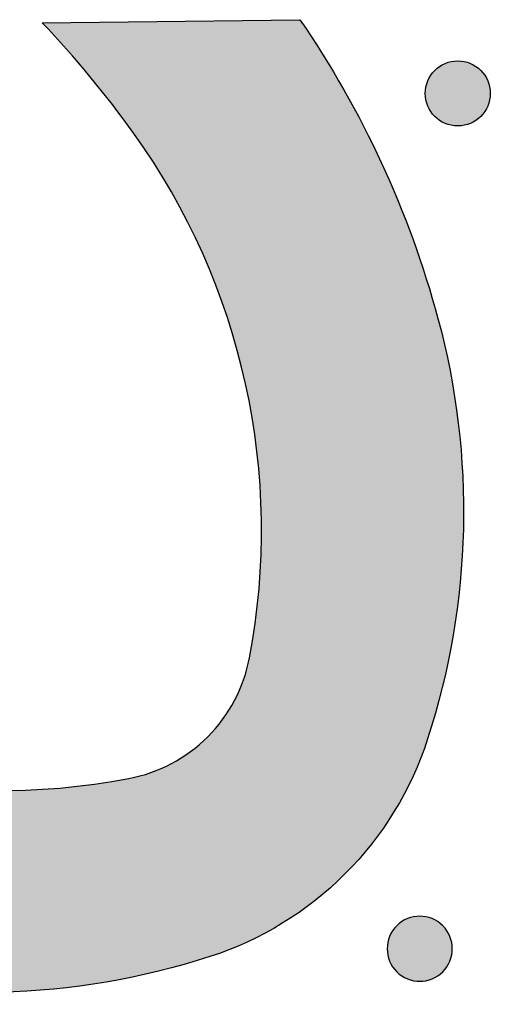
# Model space of a CAD drawing. Header units: millimetres. Extents: x -3873 to -97, y 912 to 4165.
# Tile 208 of 256: x -3523 to -3497, y 1628 to 1681. Entities that reach past the tile are written whole.
import ezdxf

# ---------------------------------------------------------------- set-up
doc = ezdxf.new("R2010")
doc.units = ezdxf.units.MM
doc.layers.add('pattern', color=7, linetype='Continuous', true_color=0x000000)

msp = doc.modelspace()

# ---------------------------------------------------------------- hatches: boundary and pattern name
at = {"layer": 'pattern'}
for points in [[(-3521.623, 1681.196), (-3507.579, 1681.364), (-3506.954, 1680.432), (-3506.347, 1679.485), (-3505.76, 1678.525), (-3505.193, 1677.552), (-3504.645, 1676.566), (-3504.119, 1675.568), (-3503.613, 1674.558), (-3503.128, 1673.538), (-3502.666, 1672.508), (-3502.225, 1671.469), (-3501.806, 1670.421), (-3501.41, 1669.365), (-3501.037, 1668.302), (-3500.686, 1667.232), (-3500.359, 1666.157), (-3500.054, 1665.077), (-3499.873, 1664.382), (-3499.704, 1663.683), (-3499.547, 1662.98), (-3499.403, 1662.272), (-3499.27, 1661.561), (-3499.151, 1660.846), (-3499.044, 1660.127), (-3498.95, 1659.406), (-3498.869, 1658.682), (-3498.801, 1657.956), (-3498.746, 1657.229), (-3498.704, 1656.499), (-3498.676, 1655.769), (-3498.661, 1655.038), (-3498.659, 1654.306), (-3498.67, 1653.575), (-3498.695, 1652.844), (-3498.732, 1652.113), (-3498.784, 1651.384), (-3498.848, 1650.656), (-3498.925, 1649.929), (-3499.016, 1649.205), (-3499.12, 1648.484), (-3499.236, 1647.765), (-3499.365, 1647.049), (-3499.507, 1646.337), (-3499.662, 1645.628), (-3499.829, 1644.924), (-3500.008, 1644.224), (-3500.199, 1643.529), (-3500.402, 1642.84), (-3500.617, 1642.155), (-3500.791, 1641.644), (-3500.981, 1641.136), (-3501.186, 1640.633), (-3501.406, 1640.135), (-3501.641, 1639.642), (-3501.891, 1639.157), (-3502.155, 1638.678), (-3502.434, 1638.208), (-3502.727, 1637.746), (-3503.032, 1637.292), (-3503.351, 1636.849), (-3503.683, 1636.416), (-3504.026, 1635.993), (-3504.381, 1635.582), (-3504.747, 1635.182), (-3505.124, 1634.795), (-3505.511, 1634.418), (-3505.911, 1634.052), (-3506.322, 1633.697), (-3506.745, 1633.354), (-3507.178, 1633.022), (-3507.621, 1632.703), (-3508.074, 1632.398), (-3508.537, 1632.105), (-3509.007, 1631.827), (-3509.486, 1631.562), (-3509.971, 1631.312), (-3510.464, 1631.077), (-3510.962, 1630.857), (-3511.465, 1630.652), (-3511.973, 1630.463), (-3512.484, 1630.289), (-3513.169, 1630.074), (-3513.858, 1629.87), (-3514.553, 1629.679), (-3515.253, 1629.5), (-3515.957, 1629.333), (-3516.666, 1629.178), (-3517.378, 1629.036), (-3518.094, 1628.907), (-3518.812, 1628.791), (-3519.534, 1628.687), (-3520.258, 1628.596), (-3520.985, 1628.519), (-3521.713, 1628.455), (-3522.442, 1628.404), (-3523.173, 1628.366), (-3523.904, 1628.341), (-3524.635, 1628.33), (-3525.367, 1628.332), (-3526.098, 1628.347), (-3526.828, 1628.375), (-3527.558, 1628.417), (-3528.285, 1628.472), (-3529.011, 1628.54), (-3529.735, 1628.621), (-3530.456, 1628.715), (-3531.175, 1628.822), (-3531.89, 1628.941), (-3532.601, 1629.074), (-3533.309, 1629.218), (-3534.012, 1629.375), (-3534.711, 1629.544), (-3535.406, 1629.726), (-3536.486, 1630.03), (-3537.561, 1630.357), (-3538.631, 1630.708), (-3539.694, 1631.081), (-3540.75, 1631.477), (-3541.798, 1631.896), (-3542.837, 1632.337), (-3543.867, 1632.799), (-3544.887, 1633.284), (-3545.897, 1633.79), (-3546.895, 1634.316), (-3547.881, 1634.864), (-3548.854, 1635.431), (-3549.814, 1636.018), (-3550.761, 1636.625), (-3551.693, 1637.25), (-3551.525, 1651.294), (-3550.083, 1649.97), (-3548.596, 1648.695), (-3547.066, 1647.473), (-3545.496, 1646.305), (-3544.744, 1645.779), (-3543.975, 1645.27), (-3543.191, 1644.778), (-3542.392, 1644.304), (-3541.577, 1643.848), (-3540.749, 1643.411), (-3539.906, 1642.994), (-3539.052, 1642.597), (-3538.185, 1642.221), (-3537.306, 1641.867), (-3536.418, 1641.534), (-3535.519, 1641.224), (-3534.612, 1640.936), (-3533.697, 1640.672), (-3532.774, 1640.431), (-3531.846, 1640.214), (-3530.912, 1640.02), (-3529.974, 1639.851), (-3529.032, 1639.706), (-3528.088, 1639.585), (-3527.143, 1639.488), (-3526.196, 1639.416), (-3525.25, 1639.368), (-3524.306, 1639.345), (-3523.363, 1639.345), (-3522.424, 1639.369), (-3521.489, 1639.417), (-3520.558, 1639.488), (-3519.633, 1639.582), (-3518.715, 1639.698), (-3517.803, 1639.837), (-3516.9, 1639.998), (-3516.751, 1640.027), (-3516.602, 1640.06), (-3516.453, 1640.096), (-3516.305, 1640.134), (-3516.157, 1640.175), (-3516.009, 1640.219), (-3515.862, 1640.266), (-3515.716, 1640.316), (-3515.571, 1640.368), (-3515.426, 1640.423), (-3515.282, 1640.481), (-3515.139, 1640.542), (-3514.998, 1640.606), (-3514.857, 1640.672), (-3514.718, 1640.74), (-3514.58, 1640.812), (-3514.443, 1640.886), (-3514.308, 1640.962), (-3514.174, 1641.041), (-3514.042, 1641.123), (-3513.912, 1641.207), (-3513.783, 1641.293), (-3513.656, 1641.382), (-3513.531, 1641.472), (-3513.407, 1641.565), (-3513.286, 1641.661), (-3513.167, 1641.758), (-3513.049, 1641.857), (-3512.934, 1641.958), (-3512.821, 1642.061), (-3512.71, 1642.166), (-3512.602, 1642.273), (-3512.495, 1642.381), (-3512.39, 1642.492), (-3512.287, 1642.605), (-3512.186, 1642.72), (-3512.087, 1642.838), (-3511.99, 1642.957), (-3511.894, 1643.078), (-3511.801, 1643.202), (-3511.711, 1643.327), (-3511.622, 1643.454), (-3511.536, 1643.583), (-3511.452, 1643.713), (-3511.37, 1643.845), (-3511.291, 1643.979), (-3511.215, 1644.114), (-3511.141, 1644.251), (-3511.069, 1644.389), (-3511.001, 1644.528), (-3510.935, 1644.669), (-3510.871, 1644.81), (-3510.81, 1644.953), (-3510.752, 1645.097), (-3510.697, 1645.242), (-3510.645, 1645.387), (-3510.595, 1645.533), (-3510.548, 1645.68), (-3510.504, 1645.828), (-3510.463, 1645.976), (-3510.425, 1646.124), (-3510.389, 1646.273), (-3510.356, 1646.422), (-3510.327, 1646.571), (-3510.166, 1647.474), (-3510.027, 1648.386), (-3509.911, 1649.304), (-3509.817, 1650.229), (-3509.746, 1651.16), (-3509.698, 1652.095), (-3509.674, 1653.034), (-3509.674, 1653.977), (-3509.697, 1654.922), (-3509.745, 1655.867), (-3509.817, 1656.814), (-3509.914, 1657.759), (-3510.035, 1658.703), (-3510.18, 1659.645), (-3510.349, 1660.583), (-3510.543, 1661.517), (-3510.76, 1662.445), (-3511.001, 1663.368), (-3511.265, 1664.283), (-3511.553, 1665.19), (-3511.863, 1666.089), (-3512.196, 1666.977), (-3512.55, 1667.856), (-3512.926, 1668.723), (-3513.323, 1669.577), (-3513.74, 1670.42), (-3514.177, 1671.248), (-3514.633, 1672.063), (-3515.107, 1672.862), (-3515.599, 1673.646), (-3516.108, 1674.415), (-3516.634, 1675.167), (-3517.802, 1676.737), (-3519.024, 1678.267), (-3520.299, 1679.754)], [(-3497.72, 1678.601), (-3497.748, 1678.629), (-3497.777, 1678.656), (-3497.807, 1678.682), (-3497.837, 1678.709), (-3497.869, 1678.735), (-3497.901, 1678.76), (-3497.935, 1678.784), (-3497.969, 1678.808), (-3498.004, 1678.832), (-3498.039, 1678.855), (-3498.076, 1678.877), (-3498.113, 1678.898), (-3498.151, 1678.918), (-3498.19, 1678.938), (-3498.229, 1678.957), (-3498.269, 1678.975), (-3498.31, 1678.992), (-3498.352, 1679.008), (-3498.394, 1679.023), (-3498.436, 1679.037), (-3498.479, 1679.05), (-3498.522, 1679.062), (-3498.566, 1679.073), (-3498.611, 1679.083), (-3498.655, 1679.092), (-3498.7, 1679.099), (-3498.745, 1679.106), (-3498.791, 1679.111), (-3498.837, 1679.115), (-3498.882, 1679.118), (-3498.928, 1679.12), (-3498.974, 1679.121), (-3499.02, 1679.12), (-3499.066, 1679.118), (-3499.112, 1679.115), (-3499.157, 1679.111), (-3499.203, 1679.106), (-3499.248, 1679.099), (-3499.293, 1679.092), (-3499.338, 1679.083), (-3499.382, 1679.073), (-3499.426, 1679.062), (-3499.469, 1679.05), (-3499.512, 1679.037), (-3499.555, 1679.023), (-3499.597, 1679.008), (-3499.638, 1678.992), (-3499.679, 1678.975), (-3499.719, 1678.957), (-3499.758, 1678.938), (-3499.797, 1678.918), (-3499.835, 1678.898), (-3499.872, 1678.877), (-3499.909, 1678.855), (-3499.945, 1678.832), (-3499.98, 1678.808), (-3500.014, 1678.784), (-3500.047, 1678.76), (-3500.079, 1678.735), (-3500.111, 1678.709), (-3500.142, 1678.682), (-3500.172, 1678.656), (-3500.201, 1678.629), (-3500.229, 1678.601), (-3500.256, 1678.573), (-3500.284, 1678.544), (-3500.31, 1678.514), (-3500.336, 1678.483), (-3500.362, 1678.452), (-3500.387, 1678.419), (-3500.412, 1678.386), (-3500.436, 1678.352), (-3500.46, 1678.317), (-3500.482, 1678.281), (-3500.504, 1678.245), (-3500.526, 1678.207), (-3500.546, 1678.169), (-3500.566, 1678.131), (-3500.585, 1678.091), (-3500.603, 1678.051), (-3500.62, 1678.01), (-3500.636, 1677.969), (-3500.651, 1677.927), (-3500.665, 1677.885), (-3500.678, 1677.842), (-3500.69, 1677.798), (-3500.701, 1677.754), (-3500.711, 1677.71), (-3500.72, 1677.665), (-3500.727, 1677.62), (-3500.734, 1677.575), (-3500.739, 1677.53), (-3500.743, 1677.484), (-3500.746, 1677.438), (-3500.748, 1677.392), (-3500.749, 1677.346), (-3500.748, 1677.301), (-3500.746, 1677.255), (-3500.743, 1677.209), (-3500.739, 1677.163), (-3500.734, 1677.118), (-3500.727, 1677.073), (-3500.72, 1677.028), (-3500.711, 1676.983), (-3500.701, 1676.939), (-3500.69, 1676.895), (-3500.678, 1676.851), (-3500.665, 1676.808), (-3500.651, 1676.766), (-3500.636, 1676.724), (-3500.62, 1676.682), (-3500.603, 1676.642), (-3500.585, 1676.602), (-3500.566, 1676.562), (-3500.546, 1676.524), (-3500.526, 1676.486), (-3500.504, 1676.448), (-3500.482, 1676.412), (-3500.46, 1676.376), (-3500.436, 1676.341), (-3500.412, 1676.307), (-3500.387, 1676.274), (-3500.362, 1676.241), (-3500.336, 1676.21), (-3500.31, 1676.179), (-3500.284, 1676.149), (-3500.256, 1676.12), (-3500.229, 1676.092), (-3500.201, 1676.064), (-3500.172, 1676.037), (-3500.142, 1676.01), (-3500.111, 1675.984), (-3500.079, 1675.958), (-3500.047, 1675.933), (-3500.014, 1675.909), (-3499.98, 1675.885), (-3499.945, 1675.861), (-3499.909, 1675.838), (-3499.872, 1675.816), (-3499.835, 1675.795), (-3499.797, 1675.775), (-3499.758, 1675.755), (-3499.719, 1675.736), (-3499.679, 1675.718), (-3499.638, 1675.701), (-3499.597, 1675.685), (-3499.555, 1675.67), (-3499.512, 1675.656), (-3499.469, 1675.643), (-3499.426, 1675.631), (-3499.382, 1675.62), (-3499.338, 1675.61), (-3499.293, 1675.601), (-3499.248, 1675.593), (-3499.203, 1675.587), (-3499.157, 1675.582), (-3499.112, 1675.578), (-3499.066, 1675.575), (-3499.02, 1675.573), (-3498.974, 1675.572), (-3498.928, 1675.573), (-3498.882, 1675.575), (-3498.837, 1675.578), (-3498.791, 1675.582), (-3498.745, 1675.587), (-3498.7, 1675.593), (-3498.655, 1675.601), (-3498.611, 1675.61), (-3498.566, 1675.62), (-3498.522, 1675.631), (-3498.479, 1675.643), (-3498.436, 1675.656), (-3498.394, 1675.67), (-3498.352, 1675.685), (-3498.31, 1675.701), (-3498.269, 1675.718), (-3498.229, 1675.736), (-3498.19, 1675.755), (-3498.151, 1675.775), (-3498.113, 1675.795), (-3498.076, 1675.816), (-3498.039, 1675.838), (-3498.004, 1675.861), (-3497.969, 1675.885), (-3497.935, 1675.909), (-3497.901, 1675.933), (-3497.869, 1675.958), (-3497.837, 1675.984), (-3497.807, 1676.01), (-3497.777, 1676.037), (-3497.748, 1676.064), (-3497.72, 1676.092), (-3497.692, 1676.12), (-3497.665, 1676.149), (-3497.638, 1676.179), (-3497.612, 1676.21), (-3497.586, 1676.241), (-3497.561, 1676.274), (-3497.536, 1676.307), (-3497.512, 1676.341), (-3497.489, 1676.376), (-3497.466, 1676.412), (-3497.444, 1676.448), (-3497.423, 1676.486), (-3497.402, 1676.524), (-3497.383, 1676.562), (-3497.364, 1676.602), (-3497.346, 1676.642), (-3497.329, 1676.682), (-3497.313, 1676.724), (-3497.298, 1676.766), (-3497.284, 1676.808), (-3497.27, 1676.851), (-3497.258, 1676.895), (-3497.247, 1676.939), (-3497.238, 1676.983), (-3497.229, 1677.028), (-3497.221, 1677.073), (-3497.215, 1677.118), (-3497.209, 1677.163), (-3497.205, 1677.209), (-3497.202, 1677.255), (-3497.2, 1677.301), (-3497.2, 1677.346), (-3497.2, 1677.392), (-3497.202, 1677.438), (-3497.205, 1677.484), (-3497.209, 1677.53), (-3497.215, 1677.575), (-3497.221, 1677.62), (-3497.229, 1677.665), (-3497.238, 1677.71), (-3497.247, 1677.754), (-3497.258, 1677.798), (-3497.27, 1677.842), (-3497.284, 1677.885), (-3497.298, 1677.927), (-3497.313, 1677.969), (-3497.329, 1678.01), (-3497.346, 1678.051), (-3497.364, 1678.091), (-3497.383, 1678.131), (-3497.402, 1678.169), (-3497.423, 1678.207), (-3497.444, 1678.245), (-3497.466, 1678.281), (-3497.489, 1678.317), (-3497.512, 1678.352), (-3497.536, 1678.386), (-3497.561, 1678.419), (-3497.586, 1678.452), (-3497.612, 1678.483), (-3497.638, 1678.514), (-3497.665, 1678.544), (-3497.692, 1678.573)], [(-3499.79, 1629.461), (-3499.762, 1629.489), (-3499.735, 1629.518), (-3499.708, 1629.548), (-3499.682, 1629.578), (-3499.656, 1629.61), (-3499.631, 1629.642), (-3499.606, 1629.676), (-3499.582, 1629.71), (-3499.559, 1629.745), (-3499.536, 1629.78), (-3499.514, 1629.817), (-3499.493, 1629.854), (-3499.472, 1629.892), (-3499.453, 1629.931), (-3499.434, 1629.97), (-3499.416, 1630.01), (-3499.399, 1630.051), (-3499.383, 1630.092), (-3499.368, 1630.134), (-3499.354, 1630.177), (-3499.341, 1630.22), (-3499.329, 1630.263), (-3499.318, 1630.307), (-3499.308, 1630.351), (-3499.299, 1630.396), (-3499.291, 1630.441), (-3499.285, 1630.486), (-3499.28, 1630.531), (-3499.275, 1630.577), (-3499.272, 1630.623), (-3499.271, 1630.669), (-3499.27, 1630.715), (-3499.271, 1630.76), (-3499.272, 1630.806), (-3499.275, 1630.852), (-3499.28, 1630.898), (-3499.285, 1630.943), (-3499.291, 1630.988), (-3499.299, 1631.033), (-3499.308, 1631.078), (-3499.318, 1631.122), (-3499.329, 1631.166), (-3499.341, 1631.21), (-3499.354, 1631.253), (-3499.368, 1631.295), (-3499.383, 1631.337), (-3499.399, 1631.378), (-3499.416, 1631.419), (-3499.434, 1631.459), (-3499.453, 1631.498), (-3499.472, 1631.537), (-3499.493, 1631.575), (-3499.514, 1631.612), (-3499.536, 1631.649), (-3499.559, 1631.685), (-3499.582, 1631.719), (-3499.606, 1631.754), (-3499.631, 1631.787), (-3499.656, 1631.819), (-3499.682, 1631.851), (-3499.708, 1631.882), (-3499.735, 1631.911), (-3499.762, 1631.94), (-3499.79, 1631.969), (-3499.818, 1631.996), (-3499.847, 1632.023), (-3499.877, 1632.05), (-3499.907, 1632.076), (-3499.939, 1632.102), (-3499.971, 1632.127), (-3500.005, 1632.152), (-3500.039, 1632.176), (-3500.074, 1632.199), (-3500.109, 1632.222), (-3500.146, 1632.244), (-3500.183, 1632.265), (-3500.221, 1632.286), (-3500.26, 1632.305), (-3500.299, 1632.324), (-3500.339, 1632.342), (-3500.38, 1632.359), (-3500.421, 1632.375), (-3500.463, 1632.39), (-3500.506, 1632.404), (-3500.549, 1632.418), (-3500.592, 1632.43), (-3500.636, 1632.441), (-3500.68, 1632.45), (-3500.725, 1632.459), (-3500.77, 1632.467), (-3500.815, 1632.473), (-3500.86, 1632.479), (-3500.906, 1632.483), (-3500.952, 1632.486), (-3500.998, 1632.487), (-3501.044, 1632.488), (-3501.089, 1632.487), (-3501.135, 1632.486), (-3501.181, 1632.483), (-3501.227, 1632.479), (-3501.272, 1632.473), (-3501.317, 1632.467), (-3501.362, 1632.459), (-3501.407, 1632.45), (-3501.451, 1632.441), (-3501.495, 1632.43), (-3501.539, 1632.418), (-3501.582, 1632.404), (-3501.624, 1632.39), (-3501.666, 1632.375), (-3501.707, 1632.359), (-3501.748, 1632.342), (-3501.788, 1632.324), (-3501.827, 1632.305), (-3501.866, 1632.286), (-3501.904, 1632.265), (-3501.941, 1632.244), (-3501.978, 1632.222), (-3502.014, 1632.199), (-3502.048, 1632.176), (-3502.083, 1632.152), (-3502.116, 1632.127), (-3502.148, 1632.102), (-3502.18, 1632.076), (-3502.211, 1632.05), (-3502.24, 1632.023), (-3502.269, 1631.996), (-3502.298, 1631.969), (-3502.325, 1631.94), (-3502.352, 1631.911), (-3502.379, 1631.882), (-3502.405, 1631.851), (-3502.431, 1631.819), (-3502.456, 1631.787), (-3502.481, 1631.754), (-3502.505, 1631.719), (-3502.528, 1631.685), (-3502.551, 1631.649), (-3502.573, 1631.612), (-3502.594, 1631.575), (-3502.615, 1631.537), (-3502.634, 1631.498), (-3502.653, 1631.459), (-3502.671, 1631.419), (-3502.688, 1631.378), (-3502.704, 1631.337), (-3502.719, 1631.295), (-3502.733, 1631.253), (-3502.747, 1631.21), (-3502.759, 1631.166), (-3502.77, 1631.122), (-3502.779, 1631.078), (-3502.788, 1631.033), (-3502.796, 1630.988), (-3502.802, 1630.943), (-3502.808, 1630.898), (-3502.812, 1630.852), (-3502.815, 1630.806), (-3502.816, 1630.76), (-3502.817, 1630.715), (-3502.816, 1630.669), (-3502.815, 1630.623), (-3502.812, 1630.577), (-3502.808, 1630.531), (-3502.802, 1630.486), (-3502.796, 1630.441), (-3502.788, 1630.396), (-3502.779, 1630.351), (-3502.77, 1630.307), (-3502.759, 1630.263), (-3502.747, 1630.22), (-3502.733, 1630.177), (-3502.719, 1630.134), (-3502.704, 1630.092), (-3502.688, 1630.051), (-3502.671, 1630.01), (-3502.653, 1629.97), (-3502.634, 1629.931), (-3502.615, 1629.892), (-3502.594, 1629.854), (-3502.573, 1629.817), (-3502.551, 1629.78), (-3502.528, 1629.745), (-3502.505, 1629.71), (-3502.481, 1629.676), (-3502.456, 1629.642), (-3502.431, 1629.61), (-3502.405, 1629.578), (-3502.379, 1629.548), (-3502.352, 1629.518), (-3502.325, 1629.489), (-3502.298, 1629.461), (-3502.269, 1629.433), (-3502.24, 1629.406), (-3502.211, 1629.379), (-3502.18, 1629.353), (-3502.148, 1629.327), (-3502.116, 1629.302), (-3502.083, 1629.277), (-3502.048, 1629.253), (-3502.014, 1629.23), (-3501.978, 1629.207), (-3501.941, 1629.185), (-3501.904, 1629.164), (-3501.866, 1629.143), (-3501.827, 1629.124), (-3501.788, 1629.105), (-3501.748, 1629.087), (-3501.707, 1629.07), (-3501.666, 1629.054), (-3501.624, 1629.039), (-3501.582, 1629.025), (-3501.539, 1629.012), (-3501.495, 1629), (-3501.451, 1628.989), (-3501.407, 1628.979), (-3501.362, 1628.97), (-3501.317, 1628.962), (-3501.272, 1628.956), (-3501.227, 1628.951), (-3501.181, 1628.946), (-3501.135, 1628.943), (-3501.089, 1628.942), (-3501.044, 1628.941), (-3500.998, 1628.942), (-3500.952, 1628.943), (-3500.906, 1628.946), (-3500.86, 1628.951), (-3500.815, 1628.956), (-3500.77, 1628.962), (-3500.725, 1628.97), (-3500.68, 1628.979), (-3500.636, 1628.989), (-3500.592, 1629), (-3500.549, 1629.012), (-3500.506, 1629.025), (-3500.463, 1629.039), (-3500.421, 1629.054), (-3500.38, 1629.07), (-3500.339, 1629.087), (-3500.299, 1629.105), (-3500.26, 1629.124), (-3500.221, 1629.143), (-3500.183, 1629.164), (-3500.146, 1629.185), (-3500.109, 1629.207), (-3500.074, 1629.23), (-3500.039, 1629.253), (-3500.005, 1629.277), (-3499.971, 1629.302), (-3499.939, 1629.327), (-3499.907, 1629.353), (-3499.877, 1629.379), (-3499.847, 1629.406), (-3499.818, 1629.433)]]:
    msp.add_hatch(color=256, dxfattribs=at).paths.add_polyline_path(points, flags=0)

# ---------------------------------------------------------------- linework, layer by layer
msp.add_line((-3521.623, 1681.196), (-3507.579, 1681.364), dxfattribs=at)
msp.add_circle((-3498.974, 1677.346), 1.774, dxfattribs=at)
for centre, radius, start, end in [((-3562.777, 1642.059), 56.792, 35.6588, 43.5606), ((-3546.806, 1653.519), 37.135, 349.2172, 35.6588), ((-3523.848, 1676.477), 37.135, 234.3412, 280.7828), ((-3518.447, 1648.118), 8.266, 315, 349.2172), ((-3518.447, 1648.118), 8.266, 280.7828, 315), ((-3501.044, 1630.715), 1.773, 315, 135), ((-3501.044, 1630.715), 1.773, 135, 315)]:
    msp.add_arc(centre, radius, start, end, dxfattribs=at)
at = {"layer": 'pattern', "extrusion": (0, 0, -1)}
for centre, radius, start, end in [((3551.649, 1651.122), 53.449, 145.5414, 164.8653), ((3538.923, 1654.564), 40.266, 164.8653, 197.9488), ((3518.17, 1647.841), 18.45, 197.9488, 225), ((3518.17, 1647.841), 18.45, 225, 252.0512), ((3524.893, 1668.594), 40.266, 252.0512, 285.1347)]:
    msp.add_arc(centre, radius, start, end, dxfattribs=at)

doc.saveas('drawing.dxf')
